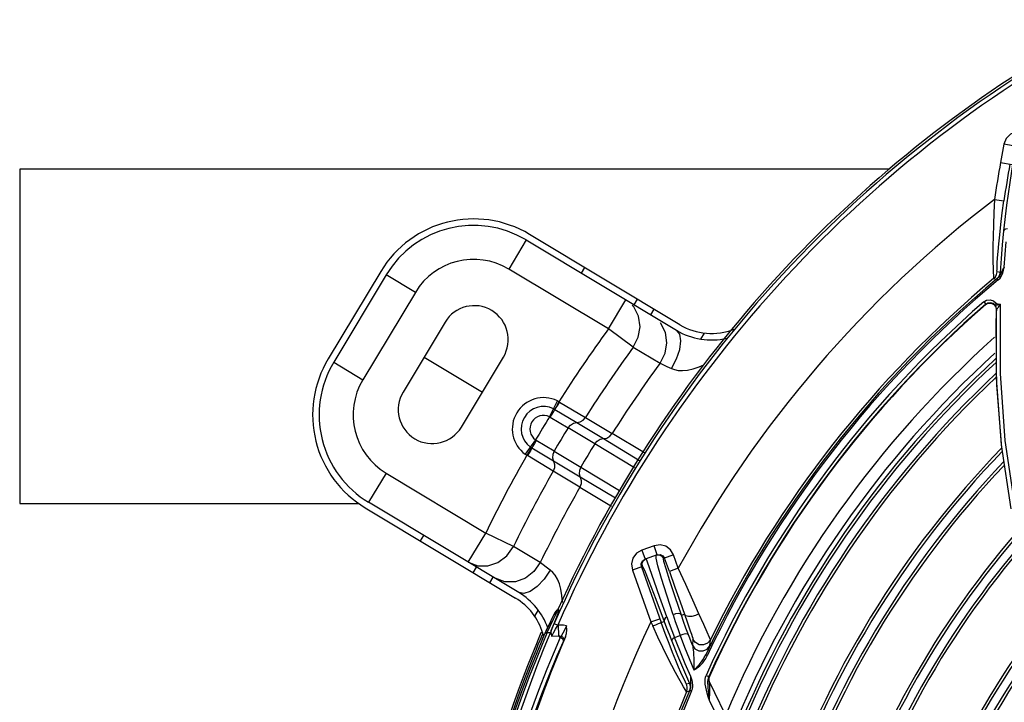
# Model space of a CAD drawing. Extents: x 40.7 to 137.4, y -250.8 to -221.5.
# Tile 79 of 256: x 56.229 to 56.406, y -232.921 to -232.799. Entities that reach past the tile are written whole.
import ezdxf

# ---------------------------------------------------------------- set-up
doc = ezdxf.new("R2010")
doc.units = 0
doc.header["$MEASUREMENT"] = 0
doc.layers.get('0').update_dxf_attribs({"linetype": 'CONTINUOUS'})

msp = doc.modelspace()

# ---------------------------------------------------------------- linework, layer by layer
at = {"color": 155}
for p, q in [((56.40606861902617, -232.8212218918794), (56.40547061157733, -232.8244999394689)), ((56.40774963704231, -232.8215292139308), (56.40606907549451, -232.8212221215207)), ((56.40547012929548, -232.8244998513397), (56.40757721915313, -232.8248852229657)), ((56.4043834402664, -232.8311323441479), (56.4060745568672, -232.8313783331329)), ((56.4055477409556, -232.8417595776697), (56.40536899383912, -232.8442369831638)), ((56.40599804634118, -232.8438671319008), (56.40610798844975, -232.8432959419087)), ((56.40422240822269, -232.8453437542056), (56.40475628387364, -232.845426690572)), ((56.40536783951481, -232.8442387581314), (56.40483234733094, -232.8441563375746)), ((56.40505938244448, -232.8455715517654), (56.40487058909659, -232.8453444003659)), ((56.40243452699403, -232.8495113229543), (56.40279780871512, -232.849928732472)), ((56.40279425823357, -232.8500220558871), (56.40326875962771, -232.8497729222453)), ((56.4027978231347, -232.8499287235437), (56.40279432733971, -232.8500219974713)), ((56.40460899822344, -232.8504106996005), (56.40469500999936, -232.8508370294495)), ((56.40473783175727, -232.8632198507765), (56.40471899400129, -232.8508321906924)), ((56.40532256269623, -232.8499281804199), (56.40544201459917, -232.8499238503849)), ((56.40473968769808, -232.859720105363), (56.40466775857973, -232.8525358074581)), ((56.40563544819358, -232.8751918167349), (56.40473783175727, -232.8632198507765)), ((56.40478649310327, -232.8643950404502), (56.40477257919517, -232.8630053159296)), ((56.40570123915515, -232.8757257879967), (56.40478649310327, -232.8643950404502)), ((56.4073588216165, -232.8867053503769), (56.40563544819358, -232.8751918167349)), ((56.34107103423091, -232.8940822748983), (56.34164561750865, -232.8956919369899)), ((56.343262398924, -232.8933000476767), (56.34107116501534, -232.8940822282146)), ((56.3438371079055, -232.8949096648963), (56.34164561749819, -232.8956919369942)), ((56.34383710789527, -232.8949096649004), (56.34326252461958, -232.8933000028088)), ((56.34362379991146, -232.8955172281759), (56.34362764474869, -232.8949844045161)), ((56.34677330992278, -232.8949633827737), (56.34495365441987, -232.8956129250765)), ((56.34761902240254, -232.8973326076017), (56.34677327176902, -232.8949632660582)), ((56.34117722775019, -232.8960155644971), (56.34164561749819, -232.8956919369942)), ((56.34137829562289, -232.895938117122), (56.34183926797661, -232.8956228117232)), ((56.34200259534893, -232.8960991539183), (56.34183926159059, -232.8956227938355)), ((56.34485864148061, -232.8950961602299), (56.34516389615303, -232.8955378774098)), ((56.34600961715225, -232.8979071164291), (56.34516389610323, -232.8955378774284)), ((56.33937009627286, -232.8976706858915), (56.34269359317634, -232.9069812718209)), ((56.34117401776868, -232.8970269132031), (56.33937014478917, -232.8976708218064)), ((56.3409795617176, -232.8970963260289), (56.34454224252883, -232.9070762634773)), ((56.34761902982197, -232.8973326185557), (56.34600961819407, -232.8979071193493)), ((56.34818222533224, -232.905776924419), (56.34871130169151, -232.9055880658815)), ((56.34269359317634, -232.9069812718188), (56.34430301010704, -232.9064067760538)), ((56.34269359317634, -232.9069812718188), (56.34301635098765, -232.9076904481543)), ((56.34454224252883, -232.9070762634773), (56.34509675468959, -232.9068783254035)), ((56.34912782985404, -232.9067862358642), (56.34975207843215, -232.9085622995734)), ((56.34692894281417, -232.9097720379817), (56.34796284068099, -232.9094245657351)), ((56.34787388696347, -232.9121324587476), (56.34692894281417, -232.9097720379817)), ((56.35024830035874, -232.9100517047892), (56.35014056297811, -232.9111463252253)), ((56.35326922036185, -232.9112623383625), (56.35337626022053, -232.9101845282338)), ((56.35301349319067, -232.9118500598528), (56.35252723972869, -232.9129130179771)), ((56.35279442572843, -232.9130389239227), (56.35252723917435, -232.912913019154)), ((56.3485251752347, -232.9155123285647), (56.34961242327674, -232.9180065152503)), ((56.34961323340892, -232.9180082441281), (56.34909966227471, -232.9181790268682)), ((56.34986994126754, -232.9169458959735), (56.349863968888, -232.916811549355)), ((56.34996784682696, -232.917115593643), (56.34986701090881, -232.9168051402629)), ((56.34986939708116, -232.9181318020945), (56.34987351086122, -232.9174547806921)), ((56.3524835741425, -232.9169089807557), (56.35259937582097, -232.9165725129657)), ((56.35259747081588, -232.9165752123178), (56.35310192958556, -232.9168026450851)), ((56.3530097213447, -232.917068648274), (56.35310192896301, -232.9168026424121)), ((56.35306294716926, -232.9170207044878), (56.35306184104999, -232.9173622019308)), ((56.35306184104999, -232.9173622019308), (56.35315543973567, -232.9176907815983)), ((56.35315861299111, -232.9166928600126), (56.35306294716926, -232.9170207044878)), ((56.3530954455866, -232.9174380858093), (56.35316657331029, -232.9176874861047)), ((56.35318563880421, -232.9177987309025), (56.35315544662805, -232.9176906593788)), ((56.35315544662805, -232.9176906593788), (56.35823808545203, -232.9281374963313)), ((56.35319196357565, -232.9167685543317), (56.35315861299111, -232.9166928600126)), ((56.34910478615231, -232.9195315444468), (56.34961718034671, -232.9193619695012)), ((56.35000399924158, -232.9193840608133), (56.34967803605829, -232.919244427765)), ((56.35813898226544, -232.9308114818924), (56.35319463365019, -232.9210950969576))]:
    msp.add_line(p, q, dxfattribs=at)
at = {"color": 5}
for p, q in [((56.38546362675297, -232.8257057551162), (56.22938038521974, -232.8257057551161)), ((56.22938038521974, -232.8257057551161), (56.22938038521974, -232.8857057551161)), ((56.22938038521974, -232.8857057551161), (56.29020332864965, -232.8857057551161))]:
    msp.add_line(p, q, dxfattribs=at)
at = {"color": 6, "linetype": 'Continuous'}
for p, q in [((56.32031012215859, -232.8384148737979), (56.31716629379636, -232.8436470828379)), ((56.32031012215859, -232.8384148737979), (56.34728451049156, -232.8546227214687)), ((56.34788182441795, -232.8536285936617), (56.32090744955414, -232.8374207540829)), ((56.33505417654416, -232.8543952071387), (56.31716629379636, -232.8436470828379)), ((56.33021164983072, -232.8443643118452), (56.33080897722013, -232.8433701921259)), ((56.29418789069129, -232.8440826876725), (56.28475640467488, -232.8597793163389)), ((56.29518200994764, -232.8446800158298), (56.28575052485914, -232.860376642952)), ((56.3004142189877, -232.8478238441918), (56.29518200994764, -232.8446800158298)), ((56.3004142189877, -232.8478238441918), (56.2909827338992, -232.8635204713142)), ((56.33968888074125, -232.8500588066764), (56.34028620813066, -232.8490646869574)), ((56.33505417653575, -232.8543952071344), (56.33819800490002, -232.8491629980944)), ((56.33960927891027, -232.850426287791), (56.33930843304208, -232.8501569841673)), ((56.34268152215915, -232.8518569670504), (56.34327884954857, -232.8508628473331)), ((56.30574972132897, -232.85316610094), (56.29820453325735, -232.8657234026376)), ((56.33952611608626, -232.8576519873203), (56.33505417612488, -232.8543952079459)), ((56.35166950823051, -232.8562172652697), (56.3523195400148, -232.8551354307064)), ((56.33952610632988, -232.8576519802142), (56.34433061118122, -232.8605523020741)), ((56.30197712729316, -232.8594447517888), (56.3124415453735, -232.8657324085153)), ((56.30866895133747, -232.8720110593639), (56.31621413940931, -232.8594537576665)), ((56.28575052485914, -232.860376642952), (56.2909827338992, -232.8635204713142)), ((56.34433060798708, -232.860552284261), (56.34553483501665, -232.8611083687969)), ((56.34553483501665, -232.8611083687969), (56.34636821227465, -232.8614909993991)), ((56.32450423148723, -232.870142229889), (56.32590073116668, -232.8672944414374)), ((56.32630194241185, -232.8675119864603), (56.32618716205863, -232.8674441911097)), ((56.32630194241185, -232.8675119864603), (56.33092496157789, -232.8703029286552)), ((56.32463371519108, -232.8702089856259), (56.32783749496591, -232.8721147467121)), ((56.32547718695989, -232.8688656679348), (56.32938294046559, -232.8711968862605)), ((56.32938329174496, -232.8711969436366), (56.33417562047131, -232.8740764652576)), ((56.33092493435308, -232.8703029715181), (56.33571825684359, -232.8731834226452)), ((56.33263006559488, -232.8749939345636), (56.32783766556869, -232.8721146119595)), ((56.34152273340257, -232.8766503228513), (56.33571826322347, -232.873183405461)), ((56.32199835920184, -232.8743129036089), (56.32013961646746, -232.8768829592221)), ((56.32530477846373, -232.8763298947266), (56.32211800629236, -232.8743958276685)), ((56.33973623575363, -232.8792920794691), (56.33263037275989, -232.8749941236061)), ((56.33417591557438, -232.8740766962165), (56.3406259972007, -232.8779763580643)), ((56.32040617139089, -232.877065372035), (56.32051982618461, -232.8771348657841)), ((56.32126793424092, -232.8757332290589), (56.32040617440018, -232.8770653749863)), ((56.32515451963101, -232.8799065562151), (56.32051982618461, -232.8771348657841)), ((56.32521990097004, -232.8781253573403), (56.3213280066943, -232.8757709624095)), ((56.32530477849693, -232.8763298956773), (56.33009702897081, -232.8792096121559)), ((56.33001249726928, -232.8810051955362), (56.32522011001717, -232.8781256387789)), ((56.29515949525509, -232.8802725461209), (56.29201566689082, -232.8855047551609)), ((56.29515949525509, -232.8802725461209), (56.31304737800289, -232.8910206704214)), ((56.32994815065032, -232.8827864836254), (56.32515453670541, -232.8799065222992)), ((56.33009723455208, -232.8792099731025), (56.33706720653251, -232.883370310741)), ((56.3363456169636, -232.8847869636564), (56.330012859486, -232.8810053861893)), ((56.3299481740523, -232.8827864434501), (56.33561868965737, -232.8862140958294)), ((56.31899005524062, -232.9017126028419), (56.29201566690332, -232.8855047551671)), ((56.29141834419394, -232.8864988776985), (56.31839271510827, -232.902706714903)), ((56.30131986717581, -232.8924483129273), (56.30191719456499, -232.891454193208)), ((56.30990354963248, -232.8962528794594), (56.31304737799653, -232.8910206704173)), ((56.31802239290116, -232.8934401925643), (56.31304737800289, -232.8910206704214)), ((56.32283881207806, -232.896320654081), (56.31802238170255, -232.8934401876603)), ((56.3099035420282, -232.8962528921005), (56.31160241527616, -232.8968920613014)), ((56.31079709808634, -232.8981428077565), (56.31139442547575, -232.8971486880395)), ((56.31378973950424, -232.8999409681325), (56.31438706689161, -232.8989468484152)), ((56.32245658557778, -232.9048357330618), (56.32180655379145, -232.9059175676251)), ((56.32479917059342, -232.9066760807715), (56.32546953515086, -232.9054212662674)), ((56.32519270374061, -232.9064814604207), (56.32587386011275, -232.9051735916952)), ((56.32566512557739, -232.9050773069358), (56.32530294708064, -232.9057222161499)), ((56.32546953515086, -232.9054212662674), (56.32567234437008, -232.9050647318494)), ((56.32610816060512, -232.9051666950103), (56.32564055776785, -232.9063952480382)), ((56.32583486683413, -232.9048960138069), (56.32567327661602, -232.9050631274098)), ((56.32606962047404, -232.9048216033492), (56.32583486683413, -232.9048960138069)), ((56.32587386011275, -232.9051735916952), (56.32606767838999, -232.9048216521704)), ((56.32616530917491, -232.9048165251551), (56.32602871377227, -232.9048236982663)), ((56.32619350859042, -232.9048150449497), (56.32610816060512, -232.9051666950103)), ((56.32466779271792, -232.9069445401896), (56.323658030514, -232.9090811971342)), ((56.32393159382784, -232.9085040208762), (56.32477407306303, -232.9067266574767)), ((56.32408508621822, -232.9088785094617), (56.32519270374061, -232.9064814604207)), ((56.32452680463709, -232.9072187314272), (56.32411223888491, -232.908120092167)), ((56.32465530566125, -232.9069709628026), (56.32452680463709, -232.9072187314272)), ((56.32477407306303, -232.9067266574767), (56.32479917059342, -232.9066760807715)), ((56.32564055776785, -232.9063952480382), (56.32479759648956, -232.9085027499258)), ((56.32533117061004, -232.9072579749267), (56.3260026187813, -232.9075509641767)), ((56.32295192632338, -232.9089509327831), (56.32245660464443, -232.9101446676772)), ((56.32280083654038, -232.9102706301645), (56.32328968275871, -232.9090925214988)), ((56.32298197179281, -232.9088755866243), (56.32295192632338, -232.9089509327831)), ((56.323319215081, -232.9090184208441), (56.32298197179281, -232.9088755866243)), ((56.3240850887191, -232.9088784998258), (56.32317140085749, -232.91104167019)), ((56.32328968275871, -232.9090925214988), (56.323319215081, -232.9090184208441)), ((56.32352356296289, -232.9093840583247), (56.32365753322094, -232.9090813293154)), ((56.32390344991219, -232.9085633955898), (56.32434681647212, -232.9075897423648)), ((56.32408508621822, -232.9088785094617), (56.32465821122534, -232.9088484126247)), ((56.32465820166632, -232.9088484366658), (56.32447309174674, -232.9093103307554)), ((56.32479759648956, -232.9085027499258), (56.32465821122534, -232.9088484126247)), ((56.32479798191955, -232.9085003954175), (56.32496688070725, -232.908102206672)), ((56.32557733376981, -232.9082943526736), (56.32602748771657, -232.9075159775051)), ((56.32602748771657, -232.9075159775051), (56.32613002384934, -232.9094724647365)), ((56.32687889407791, -232.9089964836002), (56.32655896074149, -232.9095466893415)), ((56.32213707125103, -232.9109210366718), (56.3217246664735, -232.9119341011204)), ((56.32245660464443, -232.9101446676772), (56.32213707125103, -232.9109210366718)), ((56.32326136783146, -232.9099880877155), (56.32220316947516, -232.9125090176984)), ((56.32248508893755, -232.9110376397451), (56.32280083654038, -232.9102706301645)), ((56.32438311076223, -232.9095233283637), (56.32338340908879, -232.9119708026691)), ((56.32447309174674, -232.9093103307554), (56.32438311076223, -232.9095233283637)), ((56.32489579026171, -232.9095372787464), (56.32613002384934, -232.9094724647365)), ((56.326397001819, -232.9097973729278), (56.32530494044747, -232.9123431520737)), ((56.32666983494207, -232.909890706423), (56.32639699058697, -232.9097971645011)), ((56.32698381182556, -232.9105097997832), (56.32708588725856, -232.9102829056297)), ((56.32737634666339, -232.9096336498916), (56.32708588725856, -232.9102829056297)), ((56.3217246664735, -232.9119341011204), (56.32120412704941, -232.913232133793)), ((56.32155992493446, -232.9133285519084), (56.32207617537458, -232.9120417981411)), ((56.32207617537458, -232.9120417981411), (56.32248508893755, -232.9110376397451)), ((56.32317140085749, -232.91104167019), (56.32208000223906, -232.9137221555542))]:
    msp.add_line(p, q, dxfattribs=at)
at = {"color": 155}
for points in [[(56.4093420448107, -232.8190290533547), (56.40824173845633, -232.8190205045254), (56.40724187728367, -232.819433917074), (56.40647918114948, -232.820201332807), (56.40606861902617, -232.8212218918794)], [(56.4075801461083, -232.824885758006), (56.4071034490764, -232.8281204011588), (56.40655430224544, -232.8321568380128), (56.40601221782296, -232.8367662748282)], [(56.40438344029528, -232.8311323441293), (56.40425830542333, -232.8334740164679), (56.40417091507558, -232.8356919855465), (56.40411768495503, -232.8377280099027), (56.40409337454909, -232.8395328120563), (56.40409025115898, -232.8410840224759), (56.40410212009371, -232.8423779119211), (56.40412282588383, -232.8434241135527), (56.40414788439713, -232.8442344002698), (56.40417483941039, -232.8448174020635), (56.40419962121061, -232.8451836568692), (56.40422241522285, -232.8453437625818)], [(56.40531094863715, -232.8374847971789), (56.40551757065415, -232.8356142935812), (56.40577197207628, -232.8335609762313), (56.40607350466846, -232.8313781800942)], [(56.40669988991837, -232.8364412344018), (56.40635943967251, -232.8364962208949), (56.40611739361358, -232.836609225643), (56.40601238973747, -232.8367662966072)], [(56.40484881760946, -232.8432320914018), (56.40488592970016, -232.8425436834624), (56.40494463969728, -232.8416436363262), (56.4050304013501, -232.840511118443), (56.40515032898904, -232.839124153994), (56.40531094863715, -232.8374847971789)], [(56.40601221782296, -232.8367662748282), (56.40576195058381, -232.8392691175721), (56.4055477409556, -232.8417595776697)], [(56.40610798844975, -232.8432959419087), (56.40627843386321, -232.8410084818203), (56.40647800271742, -232.83872334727)], [(56.4048333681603, -232.8441564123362), (56.40482525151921, -232.8440235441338), (56.40482963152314, -232.8437204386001), (56.40484881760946, -232.8432320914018)], [(56.40610231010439, -232.8432956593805), (56.40596537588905, -232.8435959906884), (56.40583536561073, -232.8438695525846), (56.40571306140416, -232.8441181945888), (56.40559590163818, -232.8443511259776), (56.40547461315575, -232.8445828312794), (56.40532963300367, -232.844826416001)], [(56.40610230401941, -232.8432956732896), (56.40599123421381, -232.8434980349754), (56.40588646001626, -232.8436822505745), (56.40578745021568, -232.8438489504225), (56.40569448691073, -232.843996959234), (56.40560808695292, -232.8441242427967), (56.40553101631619, -232.8442251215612), (56.4054682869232, -232.8442921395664), (56.40542155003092, -232.8443244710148), (56.40538960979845, -232.8443247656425), (56.4053718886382, -232.8442943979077), (56.40536800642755, -232.8442369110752)], [(56.40422240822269, -232.8453437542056), (56.40452825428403, -232.8450111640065), (56.40473747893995, -232.8446061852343), (56.40483234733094, -232.8441563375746)], [(56.40536783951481, -232.8442387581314), (56.40527490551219, -232.8446818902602), (56.40506706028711, -232.8450877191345), (56.40475628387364, -232.845426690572)], [(56.40487111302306, -232.8453439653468), (56.40481059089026, -232.8453902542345), (56.40477228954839, -232.8454178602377), (56.40475629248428, -232.8454267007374)], [(56.40532963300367, -232.844826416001), (56.40513525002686, -232.8450847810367), (56.40487107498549, -232.8453440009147)], [(56.40506416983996, -232.8455720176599), (56.40537992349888, -232.845255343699), (56.40565253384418, -232.8448680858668), (56.40586026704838, -232.8444007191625), (56.40599804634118, -232.8438671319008)], [(56.40243734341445, -232.8495119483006), (56.40295750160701, -232.8492145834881), (56.40358020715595, -232.8491400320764), (56.40417222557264, -232.8493164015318), (56.40468263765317, -232.8497624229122)], [(56.4027978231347, -232.8499287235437), (56.40320722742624, -232.8496976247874), (56.40368725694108, -232.8496474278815), (56.40413146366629, -232.849787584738), (56.40450157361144, -232.8501154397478)], [(56.40326875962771, -232.8497729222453), (56.40380109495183, -232.8497629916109), (56.40428085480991, -232.8499912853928), (56.40460899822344, -232.8504106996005)], [(56.40450147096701, -232.8501155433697), (56.40448794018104, -232.8500139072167), (56.40455109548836, -232.8498879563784), (56.40467892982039, -232.849761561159)], [(56.40450160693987, -232.8501154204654), (56.40449854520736, -232.8501101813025), (56.40450215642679, -232.8501125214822), (56.40450764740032, -232.8501154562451), (56.40451526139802, -232.8501186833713), (56.40452548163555, -232.8501218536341), (56.40453889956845, -232.8501242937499), (56.40457908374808, -232.8501268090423)], [(56.40471865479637, -232.8508322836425), (56.40469969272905, -232.85057930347), (56.40462616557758, -232.850336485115), (56.40450157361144, -232.8501154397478)], [(56.40457908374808, -232.8501268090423), (56.40460532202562, -232.8501200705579), (56.40463906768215, -232.8501108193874), (56.40468187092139, -232.8501018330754), (56.40473156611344, -232.8500895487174), (56.40478774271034, -232.85007305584), (56.40485082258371, -232.8500483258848), (56.40492614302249, -232.8500352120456), (56.40501031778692, -232.8500196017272), (56.40510260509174, -232.8500020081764), (56.40520361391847, -232.8499799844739), (56.40531494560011, -232.8499541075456), (56.40543800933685, -232.8499228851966)], [(56.40468263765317, -232.8497624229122), (56.40471231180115, -232.849812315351), (56.40475160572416, -232.8498484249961), (56.40480829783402, -232.8498721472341), (56.4048758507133, -232.8498893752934), (56.40494888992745, -232.849904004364), (56.40502901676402, -232.8499160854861), (56.405118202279, -232.8499242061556), (56.4052158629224, -232.8499284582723), (56.40532256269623, -232.8499281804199)], [(56.40471899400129, -232.8508321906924), (56.40472259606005, -232.8508644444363), (56.40474116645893, -232.8508758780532), (56.40477936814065, -232.8508566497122), (56.40483756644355, -232.8508011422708), (56.40491141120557, -232.8507126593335), (56.40499786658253, -232.8505973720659), (56.40509568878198, -232.8504580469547), (56.40520213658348, -232.8502983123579)], [(56.40520213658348, -232.8502983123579), (56.40531562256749, -232.8501205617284), (56.4054381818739, -232.8499228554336)], [(56.4593401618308, -232.9704900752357), (56.45219387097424, -232.9647987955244), (56.44532276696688, -232.9584385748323), (56.43887165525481, -232.9515011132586), (56.43279880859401, -232.9438977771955), (56.42719885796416, -232.9356838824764), (56.42212435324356, -232.92687796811), (56.41762273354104, -232.9174941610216), (56.41373674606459, -232.9075332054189), (56.41051773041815, -232.8970072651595), (56.40802290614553, -232.8859463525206), (56.40630832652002, -232.8743847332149), (56.40542887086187, -232.8623613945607), (56.40544201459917, -232.8499238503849)], [(56.40471703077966, -232.8508785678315), (56.40469920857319, -232.8514188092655), (56.4046827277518, -232.851971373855), (56.40466772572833, -232.8525358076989)], [(56.34677327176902, -232.8949632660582), (56.34621695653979, -232.8940371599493), (56.34536239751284, -232.893404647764), (56.34433167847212, -232.8931439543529), (56.343262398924, -232.8933000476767)], [(56.34107116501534, -232.8940822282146), (56.34012414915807, -232.8946508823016), (56.33947743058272, -232.895524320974), (56.33921076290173, -232.8965778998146), (56.33937009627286, -232.8976706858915)], [(56.34362765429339, -232.8949844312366), (56.3441803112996, -232.8949442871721), (56.34465335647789, -232.8951753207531), (56.34495365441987, -232.8956129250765)], [(56.3438371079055, -232.8949096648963), (56.34437305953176, -232.8948661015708), (56.34485864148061, -232.8950961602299)], [(56.34097956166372, -232.8970963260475), (56.34093355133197, -232.8965296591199), (56.34117722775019, -232.8960155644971)], [(56.34117401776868, -232.8970269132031), (56.34113034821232, -232.8964473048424), (56.34137829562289, -232.895938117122)], [(56.34556589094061, -232.9060743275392), (56.34432780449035, -232.9026139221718), (56.34326274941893, -232.8996364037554), (56.3424814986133, -232.8974484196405), (56.34200259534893, -232.8960991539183)], [(56.34667484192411, -232.9057154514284), (56.34552658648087, -232.9021935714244), (56.34458743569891, -232.8991695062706), (56.34394777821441, -232.896923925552), (56.34362379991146, -232.8955172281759)], [(56.34818222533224, -232.905776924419), (56.34705964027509, -232.9024752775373), (56.34610798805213, -232.8996075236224), (56.34542333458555, -232.8974571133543), (56.34503277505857, -232.8961091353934), (56.34495365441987, -232.8956129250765)], [(56.34117401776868, -232.8970269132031), (56.34154474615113, -232.8977163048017), (56.34235381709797, -232.8996744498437), (56.34360974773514, -232.9029165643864), (56.34509675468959, -232.9068783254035)], [(56.34600961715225, -232.8979071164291), (56.34700740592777, -232.9007161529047), (56.34793660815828, -232.9033590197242), (56.34912782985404, -232.9067862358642)], [(56.35129661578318, -232.9055105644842), (56.35020009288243, -232.9030563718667), (56.34893650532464, -232.9002470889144), (56.34761903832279, -232.8973326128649)], [(56.3481820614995, -232.9057768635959), (56.34796683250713, -232.9055554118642), (56.34757050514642, -232.9054670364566), (56.34711470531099, -232.9055270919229), (56.34667526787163, -232.9057155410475)], [(56.35129670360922, -232.9055106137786), (56.35070050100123, -232.9058120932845), (56.3500461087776, -232.90598494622), (56.34943624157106, -232.9060032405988), (56.34896621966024, -232.905864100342), (56.3487113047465, -232.9055880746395)], [(56.35337650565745, -232.9101843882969), (56.35321755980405, -232.9097859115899), (56.35278831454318, -232.9088216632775), (56.35217075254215, -232.9074577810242), (56.35129661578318, -232.9055105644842)], [(56.34301635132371, -232.9076904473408), (56.34359750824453, -232.9074767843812), (56.34408240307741, -232.9072889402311), (56.34441945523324, -232.907146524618), (56.34454226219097, -232.9070762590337)], [(56.3459457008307, -232.9108418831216), (56.34525656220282, -232.9090314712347), (56.34454239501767, -232.9070762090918)], [(56.34556615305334, -232.9060744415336), (56.34525999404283, -232.9063344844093), (56.34509909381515, -232.9066137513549), (56.34509675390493, -232.9068783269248)], [(56.34509690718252, -232.9068782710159), (56.3455227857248, -232.9080173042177), (56.34597177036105, -232.9091981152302), (56.34644299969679, -232.9104157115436)], [(56.34556589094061, -232.9060743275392), (56.34599877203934, -232.9072720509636), (56.34645412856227, -232.9085053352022), (56.34693023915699, -232.9097688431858)], [(56.34667484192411, -232.9057154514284), (56.34707996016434, -232.9069172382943), (56.3475103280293, -232.9081541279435), (56.34796435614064, -232.9094210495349)], [(56.34943944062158, -232.9092933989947), (56.34899585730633, -232.9080848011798), (56.34857653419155, -232.9069110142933), (56.34818222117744, -232.9057768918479)], [(56.34818061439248, -232.9179800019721), (56.34770855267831, -232.9171253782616), (56.34713614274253, -232.9160640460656), (56.34646365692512, -232.9147836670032), (56.3456969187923, -232.9132841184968), (56.34485111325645, -232.9115790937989), (56.34394904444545, -232.9097007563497), (56.34301635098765, -232.9076904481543)], [(56.34943939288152, -232.9092933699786), (56.34924224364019, -232.9091475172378), (56.34885748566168, -232.9091255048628), (56.34840553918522, -232.9092247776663), (56.34796434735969, -232.9094209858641)], [(56.34975207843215, -232.9085622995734), (56.34996488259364, -232.9091714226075), (56.35011607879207, -232.9096143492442), (56.35020909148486, -232.9099031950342), (56.35024844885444, -232.9100515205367)], [(56.34843386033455, -232.9168112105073), (56.34809076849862, -232.9160428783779), (56.34767012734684, -232.9150743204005), (56.34716770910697, -232.9138837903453), (56.34658901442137, -232.9124692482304), (56.3459457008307, -232.9108418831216)], [(56.34644299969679, -232.9104157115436), (56.34746829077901, -232.9129819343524), (56.3485251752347, -232.9155123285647)], [(56.34693027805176, -232.9097687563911), (56.34663648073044, -232.9099882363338), (56.34646445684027, -232.9102145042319), (56.34644318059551, -232.9104156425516)], [(56.34796284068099, -232.9094245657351), (56.34875060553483, -232.9114947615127), (56.34956522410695, -232.9135527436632), (56.35040640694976, -232.9155981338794)], [(56.35014071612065, -232.9111461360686), (56.34990505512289, -232.9105306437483), (56.34967129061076, -232.9099130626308), (56.34943944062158, -232.9092933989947)], [(56.35337626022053, -232.9101845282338), (56.35288080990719, -232.9107885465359), (56.35216510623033, -232.9111094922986), (56.35138193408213, -232.9110775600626), (56.35069339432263, -232.9106980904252), (56.35024830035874, -232.9100517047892)], [(56.34986701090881, -232.9168051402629), (56.34885350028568, -232.91447674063), (56.34787388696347, -232.9121324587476)], [(56.35014056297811, -232.9111463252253), (56.35058947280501, -232.9117908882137), (56.35127866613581, -232.9121664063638), (56.35205944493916, -232.9121952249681), (56.35277435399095, -232.9118715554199), (56.35326922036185, -232.9112623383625)], [(56.3501405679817, -232.9111461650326), (56.35019617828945, -232.9113591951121), (56.35024457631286, -232.9116505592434), (56.35028737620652, -232.9120059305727), (56.35032520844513, -232.9124232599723), (56.35035870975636, -232.9129106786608), (56.35038651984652, -232.9134781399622), (56.35040655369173, -232.914121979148), (56.35041499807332, -232.9148351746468), (56.35040494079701, -232.9156010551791)], [(56.35326966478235, -232.911261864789), (56.35324047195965, -232.9113398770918), (56.35315638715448, -232.9115329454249), (56.35301349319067, -232.9118500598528)], [(56.35040479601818, -232.9156010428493), (56.35056943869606, -232.9154646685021), (56.35074519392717, -232.915308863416), (56.35093275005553, -232.9151313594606), (56.35113269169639, -232.914928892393), (56.35134472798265, -232.9146970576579), (56.35156819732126, -232.9144317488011), (56.35180116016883, -232.9141286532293), (56.35204062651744, -232.9137823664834), (56.35228586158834, -232.9133796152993), (56.35252724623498, -232.9129130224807)], [(56.35040640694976, -232.9155981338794), (56.35059615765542, -232.9155060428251), (56.35079805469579, -232.915386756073), (56.35101292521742, -232.9152406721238), (56.35124108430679, -232.9150638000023), (56.35148222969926, -232.91485166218), (56.3517349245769, -232.9145992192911), (56.35199729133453, -232.9143000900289), (56.35226598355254, -232.9139463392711), (56.35253487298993, -232.9135293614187), (56.35279365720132, -232.9130418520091)], [(56.34910479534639, -232.9195315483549), (56.3490142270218, -232.9194067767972), (56.34883233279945, -232.9191118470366), (56.34855474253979, -232.9186393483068), (56.34818061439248, -232.9179800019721)], [(56.34909962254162, -232.9181790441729), (56.34903333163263, -232.9180704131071), (56.34890279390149, -232.9178141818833), (56.34870399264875, -232.9173983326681), (56.34843386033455, -232.9168112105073)], [(56.34986405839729, -232.9168115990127), (56.34985449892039, -232.9170466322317), (56.34984227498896, -232.9172626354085), (56.34982723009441, -232.9174594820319), (56.34980910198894, -232.9176360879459), (56.3497876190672, -232.9177895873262), (56.34976294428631, -232.9179140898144), (56.34973624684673, -232.9180026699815), (56.34970769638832, -232.9180561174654), (56.34967686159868, -232.9180747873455), (56.34964470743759, -232.918057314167), (56.34961258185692, -232.9180064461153)], [(56.34961323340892, -232.9180082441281), (56.34973836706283, -232.9184522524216), (56.34973997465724, -232.918915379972), (56.34961718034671, -232.9193619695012)], [(56.34987351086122, -232.9174547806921), (56.34987312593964, -232.917263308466), (56.34986994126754, -232.9169458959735)], [(56.3500091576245, -232.9193728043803), (56.35014309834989, -232.9189713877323), (56.35020846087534, -232.918597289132), (56.35021955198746, -232.9182617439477), (56.35019231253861, -232.9179676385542), (56.3501426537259, -232.9177132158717), (56.35008411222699, -232.9174908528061), (56.35002466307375, -232.9172931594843), (56.34996784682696, -232.917115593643)], [(56.35246595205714, -232.9181798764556), (56.35241963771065, -232.9177187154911), (56.35242359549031, -232.9172933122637), (56.3524835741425, -232.9169089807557)], [(56.35293843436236, -232.9180221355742), (56.35293566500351, -232.9176773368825), (56.35295675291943, -232.9173607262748), (56.3530097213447, -232.917068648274)], [(56.35319196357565, -232.9167685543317), (56.35309641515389, -232.9170965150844), (56.3530954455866, -232.9174380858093)], [(56.35315861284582, -232.9166928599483), (56.35315070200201, -232.9167048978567), (56.35313117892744, -232.9167428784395), (56.35310193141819, -232.9168026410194)], [(56.35318887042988, -232.921106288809), (56.35322491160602, -232.9205377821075), (56.35324659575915, -232.9200036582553), (56.35325435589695, -232.9195207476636), (56.35325774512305, -232.9190969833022), (56.35325957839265, -232.9187368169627), (56.35324891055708, -232.9184330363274), (56.35323139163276, -232.9181760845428), (56.35321038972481, -232.9179635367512), (56.35318563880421, -232.9177987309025)], [(56.34910478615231, -232.9195315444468), (56.34922647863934, -232.9190904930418), (56.34922598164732, -232.918628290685), (56.34909966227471, -232.9181790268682)], [(56.34967807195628, -232.9192443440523), (56.34964733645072, -232.9193083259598), (56.3496270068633, -232.9193476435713), (56.34961719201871, -232.9193619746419)], [(56.34967802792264, -232.9192444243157), (56.34977177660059, -232.9189814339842), (56.34983583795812, -232.9186850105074), (56.34986380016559, -232.9183924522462), (56.34986939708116, -232.9181318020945)], [(56.35267497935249, -232.9192038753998), (56.35255357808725, -232.9186736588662), (56.35246595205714, -232.9181798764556)], [(56.35319463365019, -232.9210950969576), (56.3529991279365, -232.9204064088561), (56.35282498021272, -232.9197779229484), (56.35267497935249, -232.9192038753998)], [(56.35299168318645, -232.9188187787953), (56.35295863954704, -232.9184006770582), (56.35293843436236, -232.9180221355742)], [(56.35318881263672, -232.9211063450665), (56.3531382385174, -232.9204107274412), (56.35308438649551, -232.9198103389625), (56.35303444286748, -232.919284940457), (56.35299168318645, -232.9188187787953)]]:
    msp.add_lwpolyline(points, dxfattribs=at)
at = {"color": 6, "linetype": 'Continuous'}
for points in [[(56.33952610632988, -232.8576519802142), (56.34042102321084, -232.8558665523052), (56.34073979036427, -232.8539912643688), (56.34047650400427, -232.852111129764), (56.33960927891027, -232.850426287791)], [(56.34433061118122, -232.8605523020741), (56.34522934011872, -232.8587662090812), (56.34555086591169, -232.8568891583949), (56.34528912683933, -232.8550064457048), (56.3444219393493, -232.8533189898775)], [(56.34636824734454, -232.8614910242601), (56.34728151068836, -232.8597657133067), (56.34786888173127, -232.8580535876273), (56.34807238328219, -232.8565280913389), (56.34787139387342, -232.855343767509), (56.3472844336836, -232.8546228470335)], [(56.34636821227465, -232.8614909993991), (56.3469326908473, -232.8616979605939), (56.34760595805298, -232.861833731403), (56.3483940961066, -232.8618715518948), (56.34929149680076, -232.8617898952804), (56.35028304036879, -232.8615732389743), (56.35135802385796, -232.861214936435), (56.35221539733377, -232.860838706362)], [(56.32547647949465, -232.8688651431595), (56.32569403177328, -232.8685192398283), (56.32598076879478, -232.8680494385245), (56.32630225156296, -232.8675121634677)], [(56.32547877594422, -232.8688616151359), (56.32565883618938, -232.8684980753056), (56.32590849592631, -232.8680025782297), (56.32618716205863, -232.8674441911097)], [(56.3261871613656, -232.8674441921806), (56.32609254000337, -232.8673926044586), (56.32599703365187, -232.867342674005), (56.3259006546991, -232.8672944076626)], [(56.32450432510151, -232.8701422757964), (56.32454777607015, -232.8701624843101), (56.32459090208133, -232.8701847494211), (56.32463371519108, -232.8702089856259)], [(56.32463370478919, -232.8702089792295), (56.32495689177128, -232.8696782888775), (56.32524935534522, -232.869212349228), (56.32547718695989, -232.8688656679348)], [(56.32520266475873, -232.8687184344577), (56.32529487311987, -232.8687650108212), (56.32538621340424, -232.8688140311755), (56.32547706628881, -232.8688658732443)], [(56.32783766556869, -232.8721146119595), (56.32824855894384, -232.8716341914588), (56.32878289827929, -232.8713144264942), (56.32938329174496, -232.8711969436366)], [(56.32938310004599, -232.8711969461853), (56.32997183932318, -232.8710859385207), (56.33050708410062, -232.8707756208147), (56.33092493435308, -232.8703029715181)], [(56.33417599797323, -232.8740764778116), (56.33476529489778, -232.8739660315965), (56.335300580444, -232.8736560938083), (56.33571825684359, -232.8731834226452)], [(56.32211811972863, -232.8743958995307), (56.32179848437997, -232.8749350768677), (56.32152439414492, -232.8754121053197), (56.32132813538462, -232.875770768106)], [(56.32211800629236, -232.8743958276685), (56.32207648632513, -232.8743693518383), (56.32203658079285, -232.8743417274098), (56.32199835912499, -232.8743129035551)], [(56.33263006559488, -232.8749939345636), (56.33304128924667, -232.8745134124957), (56.33357587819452, -232.8741937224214), (56.33417562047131, -232.8740764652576)], [(56.32013961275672, -232.8768829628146), (56.32022740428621, -232.8769453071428), (56.32031626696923, -232.8770061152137), (56.32040617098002, -232.8770653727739)], [(56.32129830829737, -232.8757521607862), (56.32112473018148, -232.8761255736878), (56.3208440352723, -232.8765985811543), (56.32051953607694, -232.8771346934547)], [(56.32132813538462, -232.875770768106), (56.32123314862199, -232.8757108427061), (56.32114725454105, -232.8756532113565), (56.32106900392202, -232.8755979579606)], [(56.32530477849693, -232.8763298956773), (56.32507345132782, -232.8769184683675), (56.32504197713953, -232.8775403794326), (56.32522011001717, -232.8781256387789)], [(56.32521997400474, -232.8781253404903), (56.3253988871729, -232.878697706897), (56.32537617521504, -232.8793159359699), (56.32515453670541, -232.8799065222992)], [(56.33009702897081, -232.8792096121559), (56.32986570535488, -232.8797984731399), (56.32983439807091, -232.8804204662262), (56.33001249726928, -232.8810051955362)], [(56.33001258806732, -232.8810053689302), (56.33019221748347, -232.8815779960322), (56.33016965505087, -232.8821959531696), (56.32994815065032, -232.8827864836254)], [(56.31160241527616, -232.8968920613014), (56.31339139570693, -232.8969123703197), (56.31518943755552, -232.8963217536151), (56.31680530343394, -232.8951307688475), (56.31802238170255, -232.8934401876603)], [(56.32283881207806, -232.896320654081), (56.32168373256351, -232.8979527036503), (56.32017739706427, -232.8991178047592), (56.31839220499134, -232.8997706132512), (56.31649511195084, -232.899797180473), (56.31471486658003, -232.8991438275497)], [(56.32462420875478, -232.8976790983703), (56.32389590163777, -232.8971235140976), (56.32283877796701, -232.896320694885)], [(56.32462418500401, -232.897679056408), (56.32352939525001, -232.8992954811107), (56.32229332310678, -232.9006179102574), (56.32104190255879, -232.9015137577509), (56.31990191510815, -232.9018922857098), (56.31898995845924, -232.9017125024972)], [(56.32681758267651, -232.9034927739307), (56.32681766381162, -232.9034712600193), (56.32672326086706, -232.9022163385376), (56.32653534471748, -232.9010998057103), (56.32626164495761, -232.9001231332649), (56.32591302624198, -232.8992925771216), (56.3255096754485, -232.8986135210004), (56.3250730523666, -232.8980814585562), (56.32462420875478, -232.8976790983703)], [(56.32496688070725, -232.908102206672), (56.32514399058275, -232.9076894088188), (56.32533114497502, -232.9072580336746)], [(56.32365753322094, -232.9090813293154), (56.32373947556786, -232.9089693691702), (56.32389156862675, -232.9088907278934), (56.3240850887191, -232.9088784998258)], [(56.3247973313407, -232.9084977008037), (56.32473165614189, -232.9088118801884), (56.32476756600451, -232.9091616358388), (56.32489579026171, -232.9095372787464)], [(56.32489579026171, -232.9095372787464), (56.32520673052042, -232.9089612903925), (56.32557733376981, -232.9082943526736)], [(56.32757298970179, -232.9076742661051), (56.327021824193, -232.9075876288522), (56.32650542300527, -232.9075480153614), (56.3260065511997, -232.9075416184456)], [(56.32757298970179, -232.9076742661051), (56.32721885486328, -232.9083640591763), (56.32687889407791, -232.9089964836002)], [(56.32737628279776, -232.9096338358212), (56.32753663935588, -232.9090510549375), (56.32758736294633, -232.9083958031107), (56.32757298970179, -232.9076742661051)], [(56.30923632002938, -233.0084901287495), (56.30893620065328, -232.9967162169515), (56.30926469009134, -232.9850688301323), (56.31019649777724, -232.9736244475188), (56.31167403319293, -232.9625942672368), (56.31354829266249, -232.952440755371), (56.31557069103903, -232.9436901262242), (56.31760436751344, -232.9362241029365), (56.31957146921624, -232.9298564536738), (56.32141460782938, -232.9244554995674), (56.32309721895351, -232.9199059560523), (56.32459611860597, -232.916112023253), (56.32589580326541, -232.9129982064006), (56.32698381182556, -232.9105097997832)], [(56.32325456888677, -232.9100028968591), (56.32339057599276, -232.9096885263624), (56.32352356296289, -232.9093840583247)], [(56.32613016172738, -232.9094724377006), (56.32627455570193, -232.909488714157), (56.32641773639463, -232.9095147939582), (56.32655896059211, -232.9095466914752)], [(56.32613016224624, -232.9094724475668), (56.32620486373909, -232.9095803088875), (56.32629806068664, -232.9096908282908), (56.326397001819, -232.9097973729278)], [(56.32655896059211, -232.9095466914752), (56.32650669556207, -232.9096259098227), (56.32645262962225, -232.9097095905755), (56.326397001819, -232.9097973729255)], [(56.326558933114, -232.9095470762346), (56.32681693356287, -232.9096496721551), (56.32701307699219, -232.9098323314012), (56.32710950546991, -232.910058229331), (56.32708588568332, -232.9102829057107)], [(56.32698381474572, -232.9105097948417), (56.32699878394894, -232.9102901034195), (56.32688553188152, -232.9100679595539), (56.32666983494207, -232.909890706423)], [(56.32338340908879, -232.9119708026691), (56.3221825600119, -232.9150440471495), (56.32077366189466, -232.9188006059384), (56.3191760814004, -232.9233102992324), (56.31741486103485, -232.9286681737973), (56.31552193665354, -232.9349890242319), (56.31355194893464, -232.9424030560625), (56.31158431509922, -232.9510687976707), (56.30973158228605, -232.961197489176), (56.30822085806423, -232.9724871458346), (56.30725428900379, -232.984331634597), (56.30691176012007, -232.9964128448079), (56.3072198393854, -233.0085960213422)], [(56.32530494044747, -232.9123431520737), (56.32401529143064, -232.9154809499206), (56.32253123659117, -232.9192823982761), (56.32086477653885, -232.9238280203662), (56.31903779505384, -232.9292129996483), (56.31708644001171, -232.9355479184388), (56.31506659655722, -232.9429597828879), (56.31305645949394, -232.9516142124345), (56.31117320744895, -232.9617016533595), (56.30964566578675, -232.9729109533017), (56.30867091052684, -232.9846385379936), (56.30832454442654, -232.9965542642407), (56.30862684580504, -233.0085221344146)], [(56.32220316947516, -232.9125090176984), (56.32095229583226, -232.9156003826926), (56.31951268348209, -232.9193494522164), (56.31789408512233, -232.9238365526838), (56.31611774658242, -232.9291549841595), (56.31421586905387, -232.9354194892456), (56.31224003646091, -232.9427638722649), (56.31026706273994, -232.9513535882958)], [(56.31161432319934, -232.9448200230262), (56.31277924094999, -232.9401308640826), (56.31393750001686, -232.9358464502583), (56.31507959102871, -232.9319178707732), (56.31619291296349, -232.9283225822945), (56.31726425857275, -232.9250484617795), (56.31828641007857, -232.9220720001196), (56.3192525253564, -232.9193755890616), (56.32014523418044, -232.9169746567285), (56.32092094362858, -232.9149527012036), (56.32155992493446, -232.9133285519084)], [(56.32208000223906, -232.9137221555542), (56.32080588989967, -232.9169774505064), (56.31935849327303, -232.9208714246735), (56.31775144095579, -232.9254782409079), (56.31600522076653, -232.9308911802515), (56.31415259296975, -232.9372218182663), (56.31224621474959, -232.9445952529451)], [(56.32120412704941, -232.913232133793), (56.32055895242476, -232.914873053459), (56.31978403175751, -232.9168943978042), (56.31889371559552, -232.9192904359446), (56.3179252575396, -232.9219950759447), (56.316898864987, -232.924986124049), (56.31582344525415, -232.9282757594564), (56.31470823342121, -232.9318810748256), (56.31356340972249, -232.9358239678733), (56.31240073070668, -232.9401313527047)]]:
    msp.add_lwpolyline(points, dxfattribs=at)
for centre, radius, start, end in [((56.53067698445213, -232.9968614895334), 0.224043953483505, 117.9101323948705, 156.4257628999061), ((56.53067698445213, -232.9968614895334), 0.223311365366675, 117.9100754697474, 156.4231452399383), ((56.53067698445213, -232.9968614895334), 0.2244575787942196, 121.1648444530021, 155.7762028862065), ((56.31087863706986, -232.8541115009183), 0.01947198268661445, 58.99999999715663, 148.9999999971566), ((56.31087863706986, -232.8541115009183), 0.01831220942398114, 58.99999999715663, 148.9999999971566), ((56.31087863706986, -232.8541115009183), 0.01220813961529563, 58.99999999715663, 148.9999999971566), ((56.31098193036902, -232.8563099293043), 0.006104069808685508, 329.000000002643, 148.9999999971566), ((56.35357216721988, -232.8441583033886), 0.01104836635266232, 238.9999999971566, 291.5323141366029), ((56.53067698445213, -232.9968614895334), 0.2420019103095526, 143.935260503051, 147.6711428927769), ((56.35357216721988, -232.8441583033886), 0.01220813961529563, 238.9999999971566, 282.9767386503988), ((56.53067698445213, -232.9968614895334), 0.2364697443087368, 143.9352604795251, 147.6425374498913), ((56.30144715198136, -232.8698081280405), 0.01947198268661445, 149.000016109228, 239.0000161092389), ((56.30144715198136, -232.8698081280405), 0.01831220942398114, 148.9999999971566, 238.9999999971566), ((56.53067698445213, -232.9968614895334), 0.2308791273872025, 143.8151677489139, 147.6097558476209), ((56.30144715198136, -232.8698081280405), 0.01220813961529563, 149.000000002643, 238.9999999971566), ((56.30343674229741, -232.8688672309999), 0.006104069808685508, 149.000000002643, 328.9999999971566), ((56.32342918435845, -232.8723344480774), 0.005613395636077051, 63.87818440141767, 234.1248369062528), ((56.32342918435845, -232.8723344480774), 0.004027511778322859, 63.8742753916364, 234.1254297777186), ((56.32342918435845, -232.8723344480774), 0.002441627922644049, 63.87457241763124, 234.1254275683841), ((56.53067698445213, -232.9968614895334), 0.2420019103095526, 148.4240072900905, 149.575992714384), ((56.53067698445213, -232.9968614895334), 0.2381293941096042, 148.4083916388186, 149.5916083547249), ((56.53067698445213, -232.9968614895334), 0.2325387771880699, 148.3940656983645, 149.6059343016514), ((56.53067698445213, -232.9968614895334), 0.2420019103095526, 150.3288406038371, 154.06473948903), ((56.53067698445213, -232.9968614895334), 0.2364697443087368, 150.3574626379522, 154.0647395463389), ((56.53067698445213, -232.9968614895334), 0.2308791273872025, 150.3902442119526, 154.1848338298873), ((56.31270239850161, -232.9121770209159), 0.01220813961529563, 19.76119593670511, 58.99999999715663), ((56.31270239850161, -232.9121770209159), 0.01104836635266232, 16.59403361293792, 58.99999999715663), ((56.31270239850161, -232.9121770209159), 0.01104836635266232, 13.47707298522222, 15.86036068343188), ((56.53067698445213, -232.9968614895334), 0.2212235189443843, 156.7778941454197, 168.5317705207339)]:
    msp.add_arc(centre, radius, start, end, dxfattribs=at)
at = {"color": 155}
for centre, radius, start, end in [((56.58739727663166, -232.8577529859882), 0.1849397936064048, 169.6416683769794, 171.7239699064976), ((56.58739678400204, -232.8577529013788), 0.1832303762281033, 169.641558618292, 171.7239752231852), ((56.53067698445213, -232.9968614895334), 0.2083655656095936, 127.3091362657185, 151.4670097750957), ((56.53067698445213, -232.9968614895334), 0.1969382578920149, 129.7030441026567, 154.7690517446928), ((56.53067698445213, -232.9968614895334), 0.1973534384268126, 129.8479015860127, 153.9473457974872), ((56.53067698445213, -232.9968614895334), 0.1966425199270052, 129.7022138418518, 154.769919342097), ((56.53067698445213, -232.9968614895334), 0.1953406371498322, 131.0333465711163, 155.7310490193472), ((56.53067698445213, -232.9968614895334), 0.1947878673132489, 131.0338493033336, 155.7320004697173), ((56.53067698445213, -232.9968614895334), 0.1947198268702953, 131.0526434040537, 155.711968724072), ((56.53067698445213, -232.9968614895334), 0.1892692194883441, 131.8563466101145, 157.3056859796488), ((56.53067698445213, -232.9968614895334), 0.1871111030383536, 132.4194790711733, 157.9723449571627), ((56.53067698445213, -232.9968614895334), 0.186260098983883, 132.5841510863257, 158.1055035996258), ((56.53067698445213, -232.9968614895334), 0.1857594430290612, 132.7207677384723, 158.2365964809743), ((56.53067698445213, -232.9968614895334), 0.1842944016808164, 133.1202071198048, 158.6196116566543), ((56.53067698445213, -232.9968614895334), 0.1837938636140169, 133.2565396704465, 158.7502442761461), ((56.53067698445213, -232.9968614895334), 0.174051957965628, 135.8952943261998, 161.2683695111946), ((56.53067698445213, -232.9968614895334), 0.1735513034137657, 136.0300991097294, 161.3964415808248), ((56.53067698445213, -232.9968614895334), 0.1720862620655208, 136.4242077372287, 161.7705226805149), ((56.53067698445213, -232.9968614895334), 0.1715857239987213, 136.5587098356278, 161.8980705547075), ((56.53067698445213, -232.9968614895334), 0.1618437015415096, 139.1608980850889, 164.3526378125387), ((56.53067698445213, -232.9968614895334), 0.16134316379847, 139.2937733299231, 164.4772513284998), ((56.53067698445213, -232.9968614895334), 0.1598781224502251, 139.6822063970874, 164.8410937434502), ((56.53067698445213, -232.9968614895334), 0.1593776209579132, 139.8147598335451, 164.9651029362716), ((56.53067698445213, -232.9968614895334), 0.2083655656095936, 154.4462073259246, 181.4799145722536), ((56.53067698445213, -232.9968614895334), 0.148414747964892, 142.6969069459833, 167.6401345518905), ((56.53067698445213, -232.9968614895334), 0.147914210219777, 142.8275134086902, 167.760293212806), ((56.53067698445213, -232.9968614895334), 0.1464491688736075, 143.209272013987, 168.1109297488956), ((56.53067698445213, -232.9968614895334), 0.1459486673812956, 143.3395335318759, 168.2303683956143), ((56.53067698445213, -232.9968614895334), 0.1973534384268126, 156.9312869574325, 183.9473339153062), ((56.53067698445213, -232.9968614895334), 0.196939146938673, 156.7890597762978, 184.7450967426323), ((56.53067698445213, -232.9968614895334), 0.1965840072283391, 156.7854387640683, 184.7453479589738)]:
    msp.add_arc(centre, radius, start, end, dxfattribs=at)

doc.saveas('drawing.dxf')
